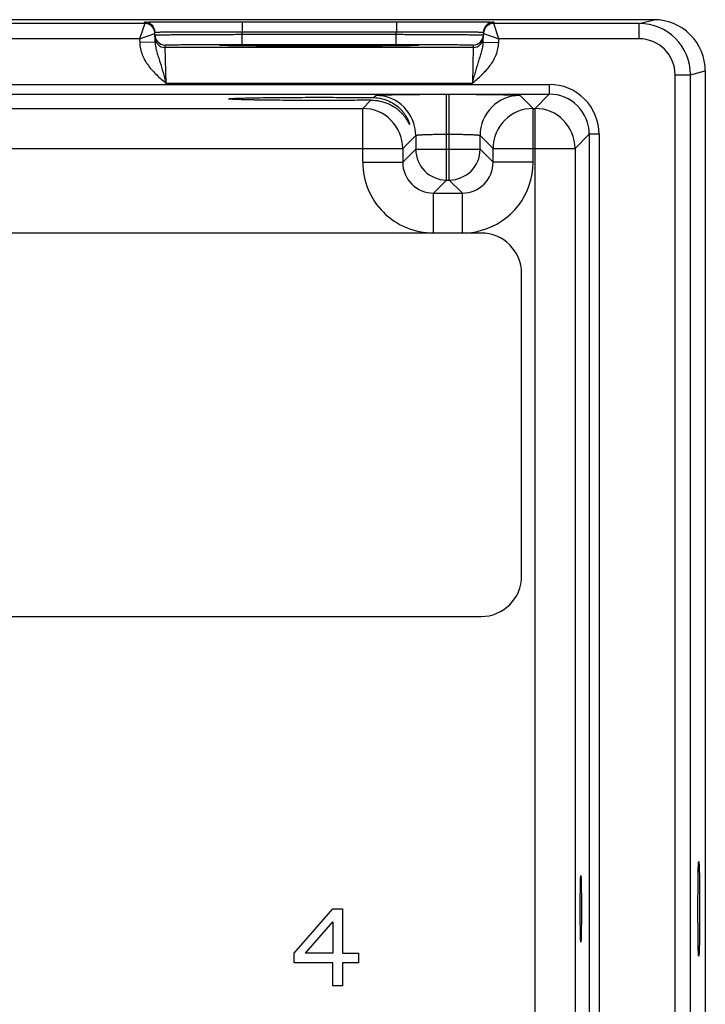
# Model space of a CAD drawing. Header units: inches. Extents: x 0 to 34, y 0 to 22.
# Tile 37 of 39: x 22.4 to 25.1, y 11.3 to 15.1. Entities that reach past the tile are written whole.
import ezdxf

# ---------------------------------------------------------------- set-up
doc = ezdxf.new("R2010")
doc.units = ezdxf.units.IN
doc.header["$LTSCALE"] = 1.87
doc.header["$MEASUREMENT"] = 0
doc.layers.get('0').update_dxf_attribs({"linetype": 'CONTINUOUS'})
doc.layers.add('02___PRT_ALL_AXES', color=7, linetype='CONTINUOUS')
doc.layers.add('03___PRT_ALL_CURVES', color=7, linetype='CONTINUOUS')

msp = doc.modelspace()

# ---------------------------------------------------------------- linework, layer by layer
at = {"color": 7, "linetype": 'CONTINUOUS'}
for p, q in [((24.8705, 15.1386), (15.8349, 15.1386)), ((24.8126, 15.1241), (24.8705, 15.1386)), ((22.8838, 15.1241), (22.1353, 15.1241)), ((22.8838, 15.1241), (22.8641, 15.0641)), ((22.8838, 15.1241), (22.8837, 15.1292)), ((23.2636, 15.1308), (23.8654, 15.1308)), ((23.2636, 15.1308), (23.2636, 15.0915)), ((23.8654, 15.1308), (23.8654, 15.0915)), ((24.2454, 15.1292), (24.2453, 15.1241)), ((24.8126, 15.1241), (24.2453, 15.1241)), ((24.2649, 15.0641), (24.2453, 15.1241)), ((24.8126, 15.0641), (24.8126, 15.1241)), ((22.8641, 15.0641), (22.1549, 15.0641)), ((22.8641, 15.0641), (22.9238, 15.0848)), ((22.8641, 15.0641), (22.8644, 15.0498)), ((22.9244, 15.0508), (22.9237, 15.0899)), ((23.2636, 15.0915), (23.8654, 15.0915)), ((23.2638, 15.0816), (23.2636, 15.0915)), ((23.2638, 15.0816), (23.8653, 15.0816)), ((23.2638, 15.0423), (23.2638, 15.0816)), ((23.8653, 15.0816), (23.8654, 15.0915)), ((23.8653, 15.0423), (23.8653, 15.0816)), ((24.2047, 15.0508), (24.2054, 15.0899)), ((24.2053, 15.0848), (24.2649, 15.0641)), ((24.2647, 15.0498), (24.2649, 15.0641)), ((24.8126, 15.0641), (24.2649, 15.0641)), ((22.9244, 15.0508), (22.8644, 15.0498)), ((22.9641, 15.0303), (22.9639, 15.0397)), ((24.165, 15.0303), (22.9641, 15.0303)), ((22.9672, 14.8903), (22.9641, 15.0303)), ((23.1975, 15.0375), (23.1844, 15.0379)), ((23.1869, 15.0378), (23.1851, 15.0379)), ((23.189, 15.0378), (23.1869, 15.0378)), ((23.1929, 15.0376), (23.189, 15.0378)), ((23.1993, 15.0375), (23.1929, 15.0376)), ((23.2094, 15.0372), (23.1993, 15.0375)), ((23.2245, 15.037), (23.2094, 15.0372)), ((23.2432, 15.0367), (23.2245, 15.037)), ((23.2657, 15.0364), (23.2432, 15.0367)), ((23.2638, 15.0423), (23.8653, 15.0423)), ((23.2921, 15.0362), (23.2657, 15.0364)), ((23.3226, 15.0359), (23.2921, 15.0362)), ((23.3577, 15.0357), (23.3226, 15.0359)), ((23.3978, 15.0355), (23.3577, 15.0357)), ((23.4433, 15.0354), (23.3978, 15.0355)), ((23.4942, 15.0353), (23.4433, 15.0354)), ((23.5407, 15.0352), (23.4942, 15.0353)), ((23.5909, 15.0352), (23.5407, 15.0352)), ((23.6347, 15.0353), (23.5909, 15.0352)), ((23.6815, 15.0354), (23.6347, 15.0353)), ((23.7255, 15.0355), (23.6815, 15.0354)), ((23.763, 15.0357), (23.7255, 15.0355)), ((23.8031, 15.0359), (23.763, 15.0357)), ((23.8367, 15.0362), (23.8031, 15.0359)), ((23.8634, 15.0364), (23.8367, 15.0362)), ((23.8851, 15.0367), (23.8634, 15.0364)), ((23.9029, 15.0369), (23.8851, 15.0367)), ((23.9173, 15.0372), (23.9029, 15.0369)), ((23.9288, 15.0374), (23.9173, 15.0372)), ((23.9344, 15.0376), (23.9288, 15.0374)), ((23.9447, 15.0379), (23.9316, 15.0375)), ((23.939, 15.0377), (23.9344, 15.0376)), ((23.9415, 15.0378), (23.939, 15.0377)), ((23.9436, 15.0379), (23.9415, 15.0378)), ((23.9453, 15.038), (23.9436, 15.0379)), ((24.165, 15.0303), (24.1619, 14.8903)), ((24.1652, 15.0397), (24.165, 15.0303)), ((24.2047, 15.0508), (24.2647, 15.0498)), ((24.9526, 14.9241), (25.0126, 14.9241)), ((24.9526, 8.4151), (24.9526, 14.9241)), ((25.0126, 14.9241), (25.0705, 14.9386)), ((25.0126, 8.4151), (25.0126, 14.9241)), ((25.0705, 14.9386), (25.0705, 8.4006)), ((16.3715, 14.886), (24.462, 14.886)), ((24.1619, 14.8903), (22.9672, 14.8903)), ((24.462, 14.886), (24.462, 14.848)), ((16.3715, 14.848), (24.462, 14.848)), ((23.7766, 14.8346), (23.785, 14.8431)), ((24.061, 14.8478), (24.0721, 14.8478)), ((24.061, 14.5131), (24.061, 14.8478)), ((24.0721, 14.5131), (24.0721, 14.8478)), ((24.3481, 14.8431), (24.3988, 14.7923)), ((24.462, 14.848), (24.4063, 14.7923)), ((22.2888, 14.7923), (23.7343, 14.7923)), ((23.7343, 14.7923), (23.7665, 14.8245)), ((23.7343, 14.5823), (23.7343, 14.7923)), ((24.3988, 14.7923), (24.4063, 14.7923)), ((24.3988, 14.5823), (24.3988, 14.7923)), ((24.4063, 8.5469), (24.4063, 14.7923)), ((23.941, 14.6871), (23.8903, 14.6364)), ((23.941, 14.6871), (23.941, 14.633)), ((24.061, 14.6918), (24.0721, 14.6918)), ((24.1921, 14.633), (24.1921, 14.6871)), ((24.1921, 14.6871), (24.2428, 14.6364)), ((24.6179, 14.692), (24.5623, 14.6364)), ((24.656, 14.692), (24.6179, 14.692)), ((24.6179, 14.692), (24.6179, 8.6472)), ((24.656, 14.692), (24.656, 8.6472)), ((22.1328, 14.6364), (23.8903, 14.6364)), ((23.8903, 14.6364), (23.8903, 14.5823)), ((24.2428, 14.6364), (24.5623, 14.6364)), ((24.2428, 14.5823), (24.2428, 14.6364)), ((24.5623, 14.6364), (24.5623, 8.7029)), ((23.941, 14.633), (23.8903, 14.5823)), ((23.941, 14.633), (24.1921, 14.633)), ((24.1921, 14.633), (24.2428, 14.5823)), ((23.7343, 14.5823), (23.8903, 14.5823)), ((24.3988, 14.5823), (24.2428, 14.5823)), ((24.061, 14.5131), (24.0102, 14.4623)), ((24.061, 14.5131), (24.0721, 14.5131)), ((24.0721, 14.5131), (24.1229, 14.4623)), ((24.0102, 14.4623), (24.1229, 14.4623)), ((24.0102, 14.3064), (24.0102, 14.4623)), ((24.1229, 14.3064), (24.1229, 14.4623)), ((24.1963, 14.3064), (16.6372, 14.3064)), ((24.3537, 12.9678), (24.3537, 14.1489)), ((16.6372, 12.8103), (24.1963, 12.8103))]:
    msp.add_line(p, q, dxfattribs=at)
for points in [[(23.1851, 15.0379), (23.1836, 15.038), (23.1831, 15.038), (23.1825, 15.0381), (23.1821, 15.0381), (23.1818, 15.0381), (23.1816, 15.0381)], [(23.9475, 15.0381), (23.9475, 15.0381), (23.9474, 15.0381), (23.947, 15.0381), (23.9466, 15.0381), (23.946, 15.038), (23.9453, 15.038)]]:
    msp.add_lwpolyline(points, dxfattribs=at)
for centre, radius, start, end in [((24.8706, 14.9386), 0.2, 359.9992, 90.0098), ((22.8837, 15.0892), 0.04, 20.9045, 89.9998), ((22.8838, 15.0841), 0.04, 0.9995, 90.0002), ((22.8837, 15.0841), 0.0401, 20.7894, 30.6574), ((22.8838, 15.0892), 0.0399, 20.4202, 20.9059), ((22.8834, 15.0891), 0.0403, 1.0687, 20.3504), ((22.8838, 15.0841), 0.0401, 10.8968, 20.7723), ((24.2453, 15.0841), 0.04, 90.0016, 179.0005), ((24.2456, 15.0891), 0.0403, 159.7051, 178.9319), ((24.2453, 15.0841), 0.0401, 159.2286, 169.1037), ((24.2453, 15.0841), 0.0401, 149.3438, 159.2115), ((24.2453, 15.0892), 0.0399, 159.1513, 159.6359), ((24.2454, 15.0892), 0.04, 90.0002, 159.1526), ((24.8126, 14.9241), 0.2, 0.0021, 90.0015), ((22.8837, 15.0841), 0.0401, 1.0086, 8.1788), ((22.9642, 15.0797), 0.0403, 181.0723, 200.7062), ((22.9641, 15.0703), 0.04, 181.0014, 270.0008), ((22.9639, 15.0797), 0.04, 200.7796, 270.0003), ((24.165, 15.0703), 0.04, 269.9992, 358.9986), ((24.1652, 15.0797), 0.04, 269.9992, 358.9986), ((24.2453, 15.0841), 0.0401, 171.8218, 178.9914), ((24.8126, 14.9241), 0.14, 0.0037, 90.0054), ((24.462, 14.692), 0.194, 359.9965, 90.0035), ((23.785, 14.687), 0.156, 0.0209, 89.9791), ((24.3481, 14.687), 0.156, 90.0209, 179.9791), ((24.462, 14.692), 0.1559, 359.9899, 90.0101), ((23.7342, 14.6363), 0.156, 0.021, 89.979), ((24.3989, 14.6363), 0.156, 90.021, 179.979), ((24.4063, 14.6363), 0.156, 0.021, 89.979), ((24.061, 14.6331), 0.12, 180.0209, 269.9791), ((24.0721, 14.6331), 0.12, 270.0209, 359.9791), ((24.0102, 14.5823), 0.2759, 179.9966, 270.0034), ((24.0102, 14.5822), 0.1199, 179.9644, 270.0357), ((24.1229, 14.5822), 0.1199, 269.9645, 0.0357), ((24.1229, 14.5823), 0.2759, 284.8913, 0.004), ((24.1229, 14.5823), 0.276, 269.9995, 284.8918), ((24.1963, 14.1489), 0.1575, 0, 90), ((24.1963, 12.9678), 0.1575, 270, 360)]:
    msp.add_arc(centre, radius, start, end, dxfattribs=at)
for points, knots in [([(22.8837, 15.1292), (22.8837, 15.1292), (22.8838, 15.1292), (22.8838, 15.1292), (22.884, 15.1292), (22.8843, 15.1292), (22.8848, 15.1293), (22.8856, 15.1293), (22.8866, 15.1294), (22.8879, 15.1294), (22.8894, 15.1294), (22.8918, 15.1295), (22.8954, 15.1296), (22.9004, 15.1296), (22.9062, 15.1297), (22.9129, 15.1298), (22.9204, 15.1299), (22.9321, 15.13), (22.9487, 15.1301), (22.9709, 15.1302), (22.9958, 15.1303), (23.0234, 15.1304), (23.0532, 15.1305), (23.0851, 15.1306), (23.1187, 15.1307), (23.1537, 15.1307), (23.2022, 15.1308), (23.2389, 15.1308), (23.2636, 15.1308)], [0, 0, 0, 0, 0.000092, 0.000323, 0.000702, 0.001231, 0.002737, 0.004843, 0.007547, 0.010849, 0.014746, 0.019237, 0.029987, 0.043072, 0.058464, 0.076123, 0.096008, 0.118071, 0.168514, 0.226966, 0.292866, 0.365578, 0.444402, 0.528578, 0.617296, 0.7097, 0.8049, 1, 1, 1, 1]), ([(23.8654, 15.1308), (23.8901, 15.1308), (23.9269, 15.1308), (23.9754, 15.1307), (24.0104, 15.1307), (24.044, 15.1306), (24.0759, 15.1305), (24.1057, 15.1304), (24.1332, 15.1303), (24.1582, 15.1302), (24.1803, 15.1301), (24.1969, 15.13), (24.2086, 15.1299), (24.2162, 15.1298), (24.2229, 15.1297), (24.2287, 15.1296), (24.2337, 15.1296), (24.2373, 15.1295), (24.2397, 15.1294), (24.2412, 15.1294), (24.2424, 15.1294), (24.2435, 15.1293), (24.2442, 15.1293), (24.2448, 15.1292), (24.2451, 15.1292), (24.2452, 15.1292), (24.2453, 15.1292), (24.2454, 15.1292), (24.2454, 15.1292)], [0, 0, 0, 0, 0.1951, 0.2903, 0.382704, 0.471422, 0.555598, 0.634422, 0.707134, 0.773034, 0.831486, 0.881929, 0.903992, 0.923877, 0.941536, 0.956928, 0.970013, 0.980763, 0.985254, 0.989151, 0.992453, 0.995157, 0.997263, 0.998769, 0.999298, 0.999677, 0.999908, 1, 1, 1, 1]), ([(22.9237, 15.0899), (22.9237, 15.0899), (22.9239, 15.0899), (22.9242, 15.09), (22.9247, 15.09), (22.9254, 15.0901), (22.9263, 15.0901), (22.9274, 15.0902), (22.9288, 15.0902), (22.9309, 15.0903), (22.9341, 15.0904), (22.9386, 15.0905), (22.9438, 15.0906), (22.9498, 15.0907), (22.9566, 15.0908), (22.967, 15.0909), (22.9819, 15.0911), (23.0017, 15.0912), (23.024, 15.0913), (23.0487, 15.0914), (23.0754, 15.0915), (23.1039, 15.0916), (23.1447, 15.0916), (23.1982, 15.0916), (23.2415, 15.0916), (23.2636, 15.0915)], [0, 0, 0, 0, 0.000343, 0.001258, 0.002769, 0.004877, 0.007583, 0.010885, 0.014783, 0.019273, 0.030022, 0.043107, 0.058497, 0.076154, 0.096037, 0.118098, 0.168537, 0.226986, 0.292882, 0.365592, 0.444414, 0.528588, 0.617304, 0.804905, 1, 1, 1, 1]), ([(22.9239, 15.079), (22.9239, 15.079), (22.9241, 15.079), (22.9244, 15.0791), (22.9249, 15.0791), (22.9256, 15.0792), (22.9265, 15.0792), (22.9276, 15.0792), (22.929, 15.0793), (22.9311, 15.0794), (22.9343, 15.0794), (22.9388, 15.0795), (22.944, 15.0796), (22.95, 15.0797), (22.9568, 15.0798), (22.9672, 15.08), (22.9821, 15.0802), (23.0019, 15.0803), (23.0242, 15.0805), (23.0488, 15.0807), (23.0755, 15.0809), (23.1041, 15.081), (23.1449, 15.0812), (23.1983, 15.0814), (23.2417, 15.0815), (23.2638, 15.0816)], [0, 0, 0, 0, 0.00033, 0.001241, 0.002749, 0.004856, 0.007562, 0.010864, 0.014762, 0.019252, 0.030002, 0.043087, 0.058477, 0.076135, 0.096019, 0.118081, 0.168521, 0.22697, 0.292867, 0.365576, 0.444398, 0.528573, 0.61729, 0.804895, 1, 1, 1, 1]), ([(23.8653, 15.0816), (23.8874, 15.0815), (23.9307, 15.0814), (23.9842, 15.0812), (24.025, 15.081), (24.0535, 15.0809), (24.0802, 15.0807), (24.1049, 15.0805), (24.1272, 15.0803), (24.147, 15.0802), (24.1618, 15.08), (24.1723, 15.0798), (24.1791, 15.0797), (24.1851, 15.0796), (24.1903, 15.0795), (24.1947, 15.0794), (24.1979, 15.0794), (24.2001, 15.0793), (24.2014, 15.0792), (24.2025, 15.0792), (24.2035, 15.0792), (24.2042, 15.0791), (24.2047, 15.0791), (24.205, 15.079), (24.2052, 15.079), (24.2052, 15.079)], [0, 0, 0, 0, 0.195105, 0.382709, 0.471426, 0.555601, 0.634423, 0.707133, 0.773029, 0.831479, 0.881919, 0.90398, 0.923864, 0.941522, 0.956913, 0.969998, 0.980748, 0.985238, 0.989136, 0.992438, 0.995144, 0.997251, 0.998759, 0.99967, 1, 1, 1, 1]), ([(23.8654, 15.0915), (23.8875, 15.0916), (23.9309, 15.0916), (23.9843, 15.0916), (24.0252, 15.0916), (24.0537, 15.0915), (24.0804, 15.0914), (24.1051, 15.0913), (24.1274, 15.0912), (24.1472, 15.0911), (24.162, 15.0909), (24.1725, 15.0908), (24.1793, 15.0907), (24.1852, 15.0906), (24.1905, 15.0905), (24.1949, 15.0904), (24.1981, 15.0903), (24.2003, 15.0902), (24.2016, 15.0902), (24.2027, 15.0901), (24.2037, 15.0901), (24.2044, 15.09), (24.2049, 15.09), (24.2052, 15.0899), (24.2054, 15.0899), (24.2054, 15.0899)], [0, 0, 0, 0, 0.195095, 0.382696, 0.471412, 0.555586, 0.634408, 0.707118, 0.773014, 0.831463, 0.881902, 0.903963, 0.923846, 0.941503, 0.956893, 0.969977, 0.980727, 0.985217, 0.989115, 0.992417, 0.995123, 0.997231, 0.998742, 0.999657, 1, 1, 1, 1]), ([(22.8644, 15.0498), (22.8645, 15.0416), (22.8664, 15.0253), (22.8736, 15.0018), (22.8843, 14.9797), (22.9023, 14.9524), (22.9301, 14.9223), (22.9548, 14.901), (22.9672, 14.8903)], [0, 0, 0, 0, 0.12495, 0.249932, 0.374946, 0.499988, 0.749893, 1, 1, 1, 1]), ([(22.9244, 15.0508), (22.9245, 15.0442), (22.9263, 15.031), (22.9313, 15.0118), (22.9372, 14.9929), (22.9455, 14.9667), (22.9535, 14.9396), (22.9613, 14.9118), (22.9652, 14.8975), (22.9672, 14.8903)], [0, 0, 0, 0, 0.120107, 0.238269, 0.357048, 0.478557, 0.733292, 0.865781, 1, 1, 1, 1]), ([(22.9639, 15.0397), (22.9639, 15.0397), (22.9641, 15.0397), (22.9643, 15.0398), (22.9648, 15.0399), (22.9654, 15.0399), (22.9662, 15.04), (22.9676, 15.0401), (22.9699, 15.0402), (22.9731, 15.0403), (22.977, 15.0404), (22.9816, 15.0405), (22.9869, 15.0407), (22.9929, 15.0408), (23.0021, 15.0409), (23.0152, 15.0411), (23.0327, 15.0413), (23.0524, 15.0415), (23.0741, 15.0417), (23.0977, 15.0418), (23.1229, 15.042), (23.1589, 15.0421), (23.206, 15.0422), (23.2443, 15.0423), (23.2638, 15.0423)], [0, 0, 0, 0, 0.000367, 0.001291, 0.002806, 0.004918, 0.007626, 0.010931, 0.019321, 0.030071, 0.043156, 0.058545, 0.076201, 0.096083, 0.118142, 0.168576, 0.22702, 0.29291, 0.365614, 0.444431, 0.5286, 0.617312, 0.804907, 1, 1, 1, 1]), ([(23.1771, 15.0386), (23.1771, 15.0386), (23.1773, 15.0387), (23.1776, 15.0388), (23.1782, 15.0388), (23.179, 15.0389), (23.18, 15.039), (23.1818, 15.0391), (23.1833, 15.0392), (23.1844, 15.0392)], [0, 0, 0, 0, 0.019146, 0.067147, 0.145694, 0.255035, 0.395211, 0.566161, 1, 1, 1, 1]), ([(23.1844, 15.0379), (23.1833, 15.038), (23.1818, 15.038), (23.18, 15.0382), (23.179, 15.0382), (23.1782, 15.0383), (23.1776, 15.0384), (23.1773, 15.0385), (23.1771, 15.0385), (23.1771, 15.0386)], [0, 0, 0, 0, 0.433835, 0.604784, 0.744959, 0.854302, 0.932851, 0.980853, 1, 1, 1, 1]), ([(23.1844, 15.0392), (23.1906, 15.0395), (23.2064, 15.0399), (23.2353, 15.0404), (23.2738, 15.0408), (23.321, 15.0412), (23.3753, 15.0415), (23.4573, 15.0419), (23.5645, 15.042), (23.6718, 15.0419), (23.7538, 15.0415), (23.8081, 15.0412), (23.8552, 15.0408), (23.8938, 15.0404), (23.9226, 15.0399), (23.9385, 15.0395), (23.9447, 15.0392)], [0, 0, 0, 0, 0.024296, 0.062623, 0.113842, 0.176452, 0.248604, 0.328169, 0.500009, 0.671848, 0.751411, 0.823561, 0.886168, 0.937384, 0.975708, 1, 1, 1, 1]), ([(23.9316, 15.0375), (23.9237, 15.0373), (23.9051, 15.0369), (23.858, 15.0363), (23.7831, 15.0357), (23.6793, 15.0353), (23.5645, 15.0351), (23.4496, 15.0353), (23.3458, 15.0357), (23.2709, 15.0363), (23.2239, 15.0369), (23.2053, 15.0373), (23.1975, 15.0375)], [0, 0, 0, 0, 0.032266, 0.075828, 0.192379, 0.338469, 0.50007, 0.661661, 0.807722, 0.924229, 0.967763, 1, 1, 1, 1]), ([(23.8653, 15.0423), (23.8848, 15.0423), (23.923, 15.0422), (23.9702, 15.0421), (24.0062, 15.042), (24.0314, 15.0418), (24.0549, 15.0417), (24.0767, 15.0415), (24.0964, 15.0413), (24.1139, 15.0411), (24.127, 15.0409), (24.1362, 15.0408), (24.1421, 15.0407), (24.1474, 15.0405), (24.152, 15.0404), (24.156, 15.0403), (24.1592, 15.0402), (24.1614, 15.0401), (24.1629, 15.04), (24.1637, 15.0399), (24.1643, 15.0399), (24.1648, 15.0398), (24.165, 15.0397), (24.1652, 15.0397), (24.1652, 15.0397)], [0, 0, 0, 0, 0.195093, 0.382688, 0.4714, 0.555569, 0.634386, 0.70709, 0.77298, 0.831424, 0.881858, 0.903917, 0.923799, 0.941455, 0.956844, 0.969929, 0.980679, 0.989069, 0.992374, 0.995082, 0.997194, 0.998709, 0.999633, 1, 1, 1, 1]), ([(23.9447, 15.0392), (23.9457, 15.0392), (23.9472, 15.0391), (23.9491, 15.039), (23.9501, 15.0389), (23.9509, 15.0388), (23.9515, 15.0388), (23.9518, 15.0387), (23.952, 15.0386), (23.952, 15.0386)], [0, 0, 0, 0, 0.433838, 0.604787, 0.744962, 0.854304, 0.932852, 0.980853, 1, 1, 1, 1]), ([(23.952, 15.0386), (23.952, 15.0385), (23.9518, 15.0385), (23.9515, 15.0384), (23.9509, 15.0383), (23.9501, 15.0382), (23.9491, 15.0382), (23.9472, 15.038), (23.9457, 15.038), (23.9447, 15.0379)], [0, 0, 0, 0, 0.019147, 0.067148, 0.145696, 0.255038, 0.395214, 0.566164, 1, 1, 1, 1]), ([(24.1619, 14.8903), (24.1638, 14.8975), (24.1678, 14.9117), (24.1755, 14.9396), (24.1836, 14.9667), (24.1919, 14.9928), (24.1977, 15.0118), (24.2028, 15.031), (24.2046, 15.0442), (24.2047, 15.0508)], [0, 0, 0, 0, 0.134218, 0.266709, 0.521449, 0.642959, 0.761737, 0.879896, 1, 1, 1, 1]), ([(24.1619, 14.8903), (24.1742, 14.901), (24.1989, 14.9223), (24.2268, 14.9524), (24.2448, 14.9797), (24.2555, 15.0018), (24.2626, 15.0253), (24.2645, 15.0416), (24.2647, 15.0498)], [0, 0, 0, 0, 0.250107, 0.500012, 0.625054, 0.750068, 0.87505, 1, 1, 1, 1]), ([(23.2102, 14.8296), (23.2102, 14.8297), (23.2105, 14.8299), (23.2111, 14.8301), (23.2122, 14.8303), (23.2137, 14.8305), (23.2156, 14.8307), (23.2189, 14.831), (23.2242, 14.8314), (23.2316, 14.8318), (23.2407, 14.8321), (23.2513, 14.8325), (23.2634, 14.8329), (23.277, 14.8332), (23.2919, 14.8336), (23.3081, 14.8339), (23.3321, 14.8343), (23.3648, 14.8348), (23.4067, 14.8352), (23.4516, 14.8355), (23.4986, 14.8357), (23.5469, 14.8358), (23.6112, 14.8358), (23.6878, 14.8355), (23.748, 14.8349), (23.7766, 14.8346)], [0, 0, 0, 0, 0.000527, 0.001708, 0.003612, 0.006247, 0.009612, 0.013706, 0.02406, 0.037277, 0.053314, 0.072106, 0.09354, 0.117501, 0.143877, 0.172556, 0.203413, 0.271045, 0.345417, 0.425153, 0.50873, 0.594531, 0.680933, 0.848958, 1, 1, 1, 1]), ([(23.7665, 14.8245), (23.738, 14.8242), (23.678, 14.8237), (23.602, 14.8234), (23.5386, 14.8234), (23.4912, 14.8236), (23.4451, 14.8238), (23.4013, 14.8241), (23.3605, 14.8245), (23.3287, 14.825), (23.3054, 14.8254), (23.2896, 14.8257), (23.2751, 14.826), (23.2619, 14.8264), (23.2502, 14.8268), (23.2399, 14.8271), (23.2311, 14.8275), (23.2238, 14.8279), (23.2187, 14.8283), (23.2155, 14.8286), (23.2136, 14.8288), (23.2122, 14.829), (23.2111, 14.8292), (23.2105, 14.8293), (23.2102, 14.8295), (23.2102, 14.8296)], [0, 0, 0, 0, 0.153931, 0.323259, 0.409813, 0.495497, 0.578743, 0.657984, 0.731768, 0.798768, 0.829306, 0.857675, 0.88376, 0.90745, 0.928637, 0.947209, 0.96306, 0.976127, 0.986373, 0.990428, 0.993765, 0.996382, 0.998278, 0.999463, 1, 1, 1, 1]), ([(23.7766, 14.8346), (23.7876, 14.8344), (23.8088, 14.8318), (23.8377, 14.8217), (23.8619, 14.8074), (23.8786, 14.7931), (23.8897, 14.7809), (23.8968, 14.7718), (23.9028, 14.7627), (23.9077, 14.7539), (23.9111, 14.7469), (23.9133, 14.7417), (23.9147, 14.7382), (23.9157, 14.7353), (23.9165, 14.7328), (23.9169, 14.731), (23.9171, 14.7301), (23.9171, 14.7297)], [0, 0, 0, 0, 0.177009, 0.338558, 0.486979, 0.624112, 0.688644, 0.750223, 0.808468, 0.862722, 0.911751, 0.933684, 0.953419, 0.970472, 0.984302, 0.994308, 1, 1, 1, 1]), ([(23.785, 14.8431), (23.7851, 14.8431), (23.7853, 14.8432), (23.7859, 14.8434), (23.787, 14.8436), (23.7889, 14.8438), (23.7914, 14.844), (23.7945, 14.8442), (23.7982, 14.8445), (23.8026, 14.8447), (23.8097, 14.845), (23.8199, 14.8453), (23.8339, 14.8457), (23.85, 14.8461), (23.8681, 14.8464), (23.8881, 14.8467), (23.9096, 14.847), (23.9326, 14.8472), (23.9655, 14.8475), (24.0084, 14.8477), (24.0432, 14.8478), (24.061, 14.8478)], [0, 0, 0, 0, 0.000833, 0.002206, 0.006659, 0.013424, 0.022497, 0.033865, 0.047502, 0.063379, 0.081458, 0.124054, 0.174892, 0.233495, 0.299314, 0.37173, 0.450061, 0.533571, 0.621474, 0.807113, 1, 1, 1, 1]), ([(24.0721, 14.8478), (24.0899, 14.8478), (24.1247, 14.8477), (24.1676, 14.8475), (24.2005, 14.8472), (24.2235, 14.847), (24.245, 14.8467), (24.265, 14.8464), (24.2831, 14.8461), (24.2992, 14.8457), (24.3132, 14.8453), (24.3234, 14.845), (24.3305, 14.8447), (24.3349, 14.8445), (24.3386, 14.8442), (24.3417, 14.844), (24.3442, 14.8438), (24.3461, 14.8436), (24.3472, 14.8434), (24.3478, 14.8432), (24.348, 14.8431), (24.3481, 14.8431)], [0, 0, 0, 0, 0.192887, 0.378526, 0.466429, 0.549939, 0.62827, 0.700686, 0.766505, 0.825108, 0.875946, 0.918542, 0.936621, 0.952498, 0.966135, 0.977503, 0.986576, 0.993341, 0.997794, 0.999167, 1, 1, 1, 1]), ([(23.7665, 14.8245), (23.7782, 14.8247), (23.8005, 14.8225), (23.8267, 14.8144), (23.845, 14.8057), (23.8573, 14.7984), (23.8684, 14.7905), (23.8783, 14.7821), (23.8871, 14.7734), (23.8947, 14.7645), (23.9003, 14.7572), (23.9042, 14.7514), (23.9068, 14.7473), (23.9091, 14.7435), (23.9111, 14.7399), (23.9126, 14.7371), (23.9137, 14.7351), (23.9144, 14.7338), (23.915, 14.7327), (23.9155, 14.7317), (23.916, 14.7308), (23.9164, 14.7302), (23.9167, 14.7298), (23.9168, 14.7296), (23.9169, 14.7295), (23.917, 14.7294), (23.9172, 14.7295), (23.9171, 14.7296), (23.9171, 14.7297)], [0, 0, 0, 0, 0.185611, 0.354716, 0.4337, 0.509236, 0.581501, 0.650555, 0.716313, 0.778455, 0.83641, 0.863554, 0.889241, 0.913229, 0.935211, 0.954763, 0.963482, 0.971401, 0.978441, 0.984526, 0.989585, 0.993551, 0.996369, 0.997338, 0.998024, 0.998465, 0.9988, 1, 1, 1, 1]), ([(23.941, 14.6871), (23.941, 14.6872), (23.9413, 14.6874), (23.9418, 14.6876), (23.9427, 14.6878), (23.9443, 14.6882), (23.947, 14.6885), (23.9511, 14.689), (23.9562, 14.6894), (23.9622, 14.6898), (23.9692, 14.6901), (23.9771, 14.6905), (23.9858, 14.6908), (23.9987, 14.6912), (24.0161, 14.6915), (24.0381, 14.6918), (24.0533, 14.6918), (24.061, 14.6918)], [0, 0, 0, 0, 0.0028, 0.00757, 0.014535, 0.023745, 0.04891, 0.082934, 0.125536, 0.176334, 0.234862, 0.300578, 0.372869, 0.451061, 0.62216, 0.807461, 1, 1, 1, 1]), ([(24.0721, 14.6918), (24.0798, 14.6918), (24.095, 14.6918), (24.117, 14.6915), (24.1344, 14.6912), (24.1473, 14.6908), (24.156, 14.6905), (24.1639, 14.6901), (24.1709, 14.6898), (24.1769, 14.6894), (24.182, 14.689), (24.1861, 14.6885), (24.1888, 14.6882), (24.1904, 14.6878), (24.1913, 14.6876), (24.1918, 14.6874), (24.1921, 14.6872), (24.1921, 14.6871)], [0, 0, 0, 0, 0.192539, 0.37784, 0.548939, 0.627131, 0.699422, 0.765138, 0.823666, 0.874464, 0.917066, 0.95109, 0.976255, 0.985465, 0.99243, 0.9972, 1, 1, 1, 1])]:
    msp.add_open_spline(points, degree=3, knots=knots, dxfattribs=at)
at = {"layer": '02___PRT_ALL_AXES', "color": 7, "linetype": 'CONTINUOUS'}
for centre, major_axis in [((25.0451, 11.6696), (0, 0.185)), ((24.5851, 11.6696), (0, 0.1299))]:
    msp.add_ellipse(centre, major_axis=major_axis, ratio=0.017455, dxfattribs=at)
at = {"layer": '03___PRT_ALL_CURVES', "color": 4, "linetype": 'CONTINUOUS'}
for p, q in [((23.4675, 11.4973), (23.6175, 11.6696)), ((23.6175, 11.6696), (23.655, 11.6696)), ((23.655, 11.6696), (23.655, 11.4973)), ((23.5113, 11.4973), (23.6175, 11.6185)), ((23.6175, 11.6185), (23.6175, 11.4973)), ((23.4675, 11.459), (23.4675, 11.4973)), ((23.6175, 11.4973), (23.5113, 11.4973)), ((23.655, 11.4973), (23.7175, 11.4973)), ((23.7175, 11.4973), (23.7175, 11.459)), ((23.6175, 11.459), (23.4675, 11.459)), ((23.6175, 11.3696), (23.6175, 11.459)), ((23.7175, 11.459), (23.655, 11.459)), ((23.655, 11.459), (23.655, 11.3696)), ((23.655, 11.3696), (23.6175, 11.3696))]:
    msp.add_line(p, q, dxfattribs=at)

doc.saveas('drawing.dxf')
